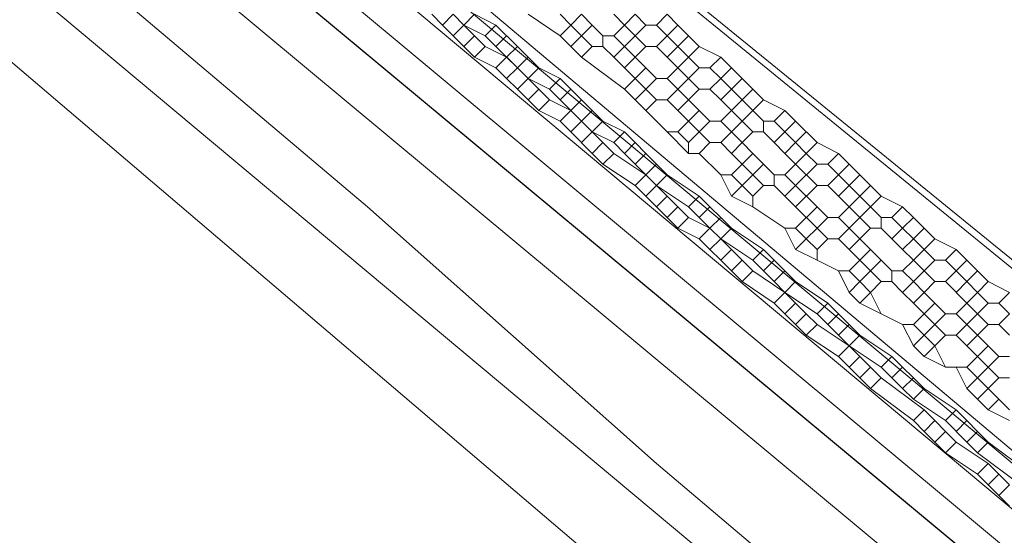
# Model space of a CAD drawing. Header units: metres. Extents: x 92810 to 93633, y 464687 to 465459.
# Tile 81 of 256: x 93169.5 to 93176.07, y 464727.98 to 464731.43. Entities that reach past the tile are written whole.
import ezdxf
from ezdxf.lldxf.tags import DXFTag

# ---------------------------------------------------------------- set-up
doc = ezdxf.new("R2010")
doc.units = ezdxf.units.M
for name, color, linetype, lineweight, transparency in [('B-OI-KL-DATA_KPN-G', 90, 'SI_B_DATA_KPN', 18, 0.4), ('B-OI-KL-DATA_LIANDER-G', 90, 'SI_B_DATA_LIANDER', 18, 0.4), ('B-OI-KL-DATA_ZIGGO BV-G', 90, 'SI_B_DATA_ZIGGO', 18, 0.4), ('B-OI-KL-ET_LS_LIANDER-G', 190, 'SI_B_ET_LS_LIANDER', 18, 0.4), ('B-OI-KL-ET_MS_LIANDER-G', 130, 'SI_B_ET_MS_LIANDER', 18, 0.4), ('B-OI-KL-GAS_LD_LIANDER-G', 30, 'SI_B_GAS_LD_LIANDER', 18, 0.4), ('B-WE-KL-DATA-G', 90, 'KL-DATA-N', 18, 0.4), ('B-WE-KL-ET_LS-G', 190, 'KL-LS-N', 18, 0.4)]:
    doc.layers.add(name, color=color, linetype=linetype, lineweight=lineweight, transparency=transparency)
doc.styles.get("Standard").update_dxf_attribs({"font": 'isocp.shx'})
tags = doc.linetypes.add('KL-DATA-N', pattern='A,4,-1,[101,NLCS.SHX,S=0.5,R=0,X=0,Y=0],-1,4,-1,["D",Standard,S=1,R=0,X=-0.25,Y=-0.5],-1.5', length=12.5).pattern_tags.tags
tags[18] = DXFTag(74, 10)
tags = doc.linetypes.add('KL-LS-N', pattern='A,4,-1,[103,NLCS.SHX,S=0.75,R=0,X=0,Y=0],-1,4,-1,["L",Standard,S=1,R=0,X=0,Y=-0.5],-2', length=13).pattern_tags.tags
tags[18] = DXFTag(74, 10)
doc.linetypes.add('SI_B_DATA_KPN', pattern='A,5,-2,["KPN",Standard,S=1.5,R=0,X=-0.51,Y=-0.75],-8', length=15)
doc.linetypes.add('SI_B_DATA_LIANDER', pattern='A,5,-2,["LI-DATA",Standard,S=1.5,R=0,X=-0.51,Y=-0.75],-11', length=18)
doc.linetypes.add('SI_B_DATA_ZIGGO', pattern='A,5,-2,["ZIGGO",Standard,S=1.5,R=0,X=-0.51,Y=-0.75],-9', length=16)
doc.linetypes.add('SI_B_ET_LS_LIANDER', pattern='A,5,-2,["LI-LS",Standard,S=1.5,R=0,X=-0.51,Y=-0.75],-10', length=17)
doc.linetypes.add('SI_B_ET_MS_LIANDER', pattern='A,5,-2,["LI-MS",Standard,S=1.5,R=0,X=-0.51,Y=-0.75],-10', length=17)
doc.linetypes.add('SI_B_GAS_LD_LIANDER', pattern='A,5,-2,["LI-G-LD",Standard,S=1.5,R=0,X=-0.51,Y=-0.75],-11', length=18)

msp = doc.modelspace()

# ---------------------------------------------------------------- linework, layer by layer
at = {"layer": 'B-OI-KL-DATA_KPN-G', "flags": 128}
for points in [[(93164.0357, 464737.25), (93188.3929, 464716.9643), (93189.8214, 464715.9643)], [(93163.5357, 464736.6786), (93186.3214, 464717.6071), (93186.5357, 464717.25), (93186.9643, 464717.1071)]]:
    msp.add_lwpolyline(points, dxfattribs=at)
at = {"layer": 'B-OI-KL-DATA_LIANDER-G', "flags": 128}
for points in [[(93133.1071, 464763.8929), (93133.1071, 464763.75), (93133.3929, 464763.4643), (93153.75, 464747.1786), (93154.4643, 464746.5357), (93194.1071, 464713.4643)], [(93133.1071, 464763.8929), (93133.6071, 464763.8929), (93133.75, 464763.8214), (93134.8929, 464763.3929), (93192.5357, 464716.4643), (93192.6786, 464716.4643), (93197.9643, 464720.6786), (93198.3929, 464720.6071)]]:
    msp.add_lwpolyline(points, dxfattribs=at)
at = {"layer": 'B-OI-KL-DATA_ZIGGO BV-G', "flags": 128}
for points in [[(93193.8076, 464712.9022), (93149.26, 464749.967), (93134.543, 464762.296), (93126.008, 464769.806)], [(93193.8059, 464712.9), (93149.26, 464749.967)]]:
    msp.add_lwpolyline(points, dxfattribs=at)
at = {"layer": 'B-OI-KL-ET_LS_LIANDER-G'}
for p, q in [((93156.4643, 464745.1071), (93186.3214, 464719.9643)), ((93172.25, 464731.4643), (93172.3214, 464731.3929)), ((93172.3929, 464731.4643), (93172.3214, 464731.3929)), ((93172.3929, 464731.4643), (93172.4643, 464731.3929)), ((93172.3214, 464731.3929), (93172.3929, 464731.3214)), ((93172.4643, 464731.3929), (93172.3929, 464731.3214)), ((93172.4643, 464731.3929), (93172.5357, 464731.3214)), ((93172.3929, 464731.3214), (93172.4643, 464731.25)), ((93172.5357, 464731.3214), (93172.4643, 464731.25)), ((93172.5357, 464731.3214), (93172.6071, 464731.25)), ((93172.4643, 464731.25), (93172.5357, 464731.1786)), ((93172.6071, 464731.25), (93172.5357, 464731.1786)), ((93172.6071, 464731.25), (93172.75, 464731.1786)), ((93172.5357, 464731.1786), (93172.6786, 464731.1071)), ((93172.75, 464731.1786), (93172.6786, 464731.1071)), ((93172.75, 464731.1786), (93172.8214, 464731.1071)), ((93172.6786, 464731.1071), (93172.75, 464731.0357)), ((93172.8214, 464731.1071), (93172.75, 464731.0357)), ((93172.8214, 464731.1071), (93172.8929, 464731.0357)), ((93172.75, 464731.0357), (93172.8214, 464730.9643)), ((93172.8929, 464731.0357), (93172.8214, 464730.9643)), ((93172.8929, 464731.0357), (93172.9643, 464730.9643)), ((93172.8214, 464730.9643), (93172.8929, 464730.8929)), ((93172.9643, 464730.9643), (93172.8929, 464730.8929)), ((93172.9643, 464730.9643), (93173.0357, 464730.8929)), ((93172.8929, 464730.8929), (93172.9643, 464730.8214)), ((93173.0357, 464730.8929), (93172.9643, 464730.8214)), ((93173.0357, 464730.8929), (93173.1786, 464730.8214)), ((93172.9643, 464730.8214), (93173.1071, 464730.75)), ((93173.1786, 464730.8214), (93173.1071, 464730.75)), ((93173.1786, 464730.8214), (93173.3214, 464730.6786)), ((93173.1071, 464730.75), (93173.1786, 464730.6786)), ((93173.25, 464730.75), (93173.1786, 464730.6786)), ((93173.1786, 464730.6786), (93173.3214, 464730.5357)), ((93173.3214, 464730.6786), (93173.25, 464730.6071)), ((93173.3214, 464730.6786), (93173.3929, 464730.6071)), ((93173.3929, 464730.6071), (93173.3214, 464730.5357)), ((93173.3929, 464730.6071), (93173.4643, 464730.5357)), ((93173.3214, 464730.5357), (93173.3929, 464730.4643)), ((93173.4643, 464730.5357), (93173.3929, 464730.4643)), ((93173.4643, 464730.5357), (93173.6786, 464730.3929)), ((93173.3929, 464730.4643), (93173.6071, 464730.3214)), ((93173.6786, 464730.3929), (93173.6071, 464730.3214)), ((93173.6786, 464730.3929), (93173.8214, 464730.25)), ((93173.6071, 464730.3214), (93173.6786, 464730.25)), ((93173.75, 464730.3214), (93173.6786, 464730.25)), ((93173.6786, 464730.25), (93173.8214, 464730.1071)), ((93173.8214, 464730.25), (93173.75, 464730.1786)), ((93173.8214, 464730.25), (93173.8929, 464730.1786)), ((93173.8929, 464730.1786), (93173.8214, 464730.1071)), ((93173.8929, 464730.1786), (93173.9643, 464730.1071)), ((93173.8214, 464730.1071), (93173.8929, 464730.0357)), ((93173.9643, 464730.1071), (93173.8929, 464730.0357)), ((93173.9643, 464730.1071), (93174.1071, 464730.0357)), ((93173.8929, 464730.0357), (93174.0357, 464729.9643)), ((93174.1071, 464730.0357), (93174.0357, 464729.9643)), ((93174.1071, 464730.0357), (93174.1786, 464729.9643)), ((93174.0357, 464729.9643), (93174.1071, 464729.8929)), ((93174.1786, 464729.9643), (93174.1071, 464729.8929)), ((93174.1786, 464729.9643), (93174.3214, 464729.8214)), ((93174.1071, 464729.8929), (93174.1786, 464729.8214)), ((93174.25, 464729.8929), (93174.1786, 464729.8214)), ((93174.1786, 464729.8214), (93174.3214, 464729.6786)), ((93174.3214, 464729.8214), (93174.25, 464729.75)), ((93174.3214, 464729.8214), (93174.3929, 464729.75)), ((93174.3929, 464729.75), (93174.3214, 464729.6786)), ((93174.3929, 464729.75), (93174.6071, 464729.6071)), ((93174.3214, 464729.6786), (93174.5357, 464729.5357)), ((93174.6071, 464729.6071), (93174.5357, 464729.5357)), ((93174.6071, 464729.6071), (93174.6786, 464729.5357)), ((93174.5357, 464729.5357), (93174.6071, 464729.4643)), ((93174.6786, 464729.5357), (93174.6071, 464729.4643)), ((93174.6786, 464729.5357), (93174.75, 464729.4643)), ((93174.6071, 464729.4643), (93174.6786, 464729.3929)), ((93174.75, 464729.4643), (93174.6786, 464729.3929)), ((93174.75, 464729.4643), (93174.8214, 464729.3929)), ((93174.6786, 464729.3929), (93174.75, 464729.3214)), ((93174.8214, 464729.3929), (93174.75, 464729.3214)), ((93174.8214, 464729.3929), (93175.0357, 464729.25)), ((93174.75, 464729.3214), (93174.9643, 464729.1786)), ((93175.0357, 464729.25), (93174.9643, 464729.1786)), ((93175.0357, 464729.25), (93175.1071, 464729.1786)), ((93174.9643, 464729.1786), (93175.0357, 464729.1071)), ((93175.1071, 464729.1786), (93175.0357, 464729.1071)), ((93175.1071, 464729.1786), (93175.1786, 464729.1071)), ((93175.0357, 464729.1071), (93175.1071, 464729.0357)), ((93175.1786, 464729.1071), (93175.1071, 464729.0357)), ((93175.1786, 464729.1071), (93175.25, 464729.0357)), ((93175.1071, 464729.0357), (93175.1786, 464728.9643)), ((93175.25, 464729.0357), (93175.1786, 464728.9643)), ((93175.25, 464729.0357), (93175.5357, 464728.8214)), ((93175.1786, 464728.9643), (93175.4643, 464728.75)), ((93175.5357, 464728.8214), (93175.4643, 464728.75)), ((93175.5357, 464728.8214), (93175.6071, 464728.75)), ((93175.4643, 464728.75), (93175.5357, 464728.6786)), ((93175.6071, 464728.75), (93175.5357, 464728.6786)), ((93175.6071, 464728.75), (93175.6786, 464728.6786)), ((93175.5357, 464728.6786), (93175.6071, 464728.6071)), ((93175.6786, 464728.6786), (93175.6071, 464728.6071)), ((93175.6786, 464728.6786), (93175.75, 464728.6071)), ((93175.6071, 464728.6071), (93175.6786, 464728.5357)), ((93175.75, 464728.6071), (93175.6786, 464728.5357)), ((93175.75, 464728.6071), (93175.9643, 464728.4643)), ((93175.6786, 464728.5357), (93175.8929, 464728.3929)), ((93175.9643, 464728.4643), (93175.8929, 464728.3929)), ((93175.9643, 464728.4643), (93176.0357, 464728.3929)), ((93175.8929, 464728.3929), (93175.9643, 464728.3214)), ((93176.0357, 464728.3929), (93175.9643, 464728.3214)), ((93176.0357, 464728.3929), (93176.1071, 464728.3214)), ((93175.9643, 464728.3214), (93176.0357, 464728.25)), ((93176.1071, 464728.3214), (93176.0357, 464728.25)), ((93176.0357, 464728.25), (93176.1071, 464728.1786))]:
    msp.add_line(p, q, dxfattribs=at)
at = {"layer": 'B-OI-KL-ET_MS_LIANDER-G'}
for p, q in [((93173.3214, 464731.3929), (93173.1786, 464731.25)), ((93174.3214, 464730.8929), (93174.1786, 464730.75)), ((93174.3214, 464730.75), (93174.1786, 464730.6071)), ((93174.8214, 464730.4643), (93174.6786, 464730.3214)), ((93174.8214, 464730.3214), (93174.6786, 464730.1786)), ((93174.8214, 464730.1786), (93174.6786, 464730.0357)), ((93175.8214, 464729.8214), (93175.6786, 464729.6786))]:
    msp.add_line(p, q, dxfattribs=at)
at = {"layer": 'B-OI-KL-ET_MS_LIANDER-G', "flags": 128}
for points in [[(93161.25, 464740.6071), (93184.8929, 464720.8214)], [(93172.3929, 464731.4643), (93172.4643, 464731.3929)], [(93172.5357, 464731.4643), (93172.4643, 464731.3929)], [(93172.5357, 464731.4643), (93172.6786, 464731.3929)], [(93172.8929, 464731.4643), (93173.1071, 464731.3214)], [(93173.1071, 464731.4643), (93173.1786, 464731.3929)], [(93173.25, 464731.4643), (93173.1786, 464731.3929)], [(93173.25, 464731.4643), (93173.3214, 464731.3929)], [(93173.4643, 464731.4643), (93173.5357, 464731.3929)], [(93173.6071, 464731.4643), (93173.5357, 464731.3929)], [(93173.6071, 464731.4643), (93173.6786, 464731.3929)], [(93173.8214, 464731.4643), (93173.75, 464731.3929)], [(93173.8214, 464731.4643), (93173.8929, 464731.3929)], [(93172.4643, 464731.3929), (93172.6071, 464731.3214)], [(93172.6786, 464731.3929), (93172.6071, 464731.3214)], [(93172.6786, 464731.3929), (93172.8214, 464731.25)], [(93173.1786, 464731.3929), (93173.1071, 464731.3214)], [(93173.1786, 464731.3929), (93173.3214, 464731.25)], [(93173.3214, 464731.3929), (93173.3929, 464731.3214)], [(93173.5357, 464731.3929), (93173.4643, 464731.3214)], [(93173.5357, 464731.3929), (93173.6071, 464731.3214)], [(93173.6786, 464731.3929), (93173.6071, 464731.3214)], [(93173.6786, 464731.3929), (93173.75, 464731.3929)], [(93173.75, 464731.3929), (93173.8214, 464731.3214)], [(93173.8929, 464731.3929), (93173.8214, 464731.3214)], [(93173.8929, 464731.3929), (93173.9643, 464731.3214)], [(93172.6071, 464731.3214), (93172.6786, 464731.25)], [(93172.75, 464731.3214), (93172.6786, 464731.25)], [(93173.1071, 464731.3214), (93173.1786, 464731.25)], [(93173.3929, 464731.3214), (93173.4643, 464731.3214)], [(93173.3929, 464731.3214), (93173.3929, 464731.25)], [(93173.4643, 464731.3214), (93173.5357, 464731.25)], [(93173.6071, 464731.3214), (93173.5357, 464731.25)], [(93173.6071, 464731.3214), (93173.6786, 464731.25)], [(93173.8214, 464731.3214), (93173.75, 464731.25)], [(93173.8214, 464731.3214), (93173.8929, 464731.25)], [(93173.9643, 464731.3214), (93173.8929, 464731.25)], [(93173.9643, 464731.3214), (93174.0357, 464731.25)], [(93172.6786, 464731.25), (93172.8214, 464731.1071)], [(93172.8214, 464731.25), (93172.75, 464731.1786)], [(93172.8214, 464731.25), (93172.8929, 464731.1786)], [(93173.1786, 464731.25), (93173.25, 464731.1786)], [(93173.3214, 464731.25), (93173.25, 464731.1786)], [(93173.3214, 464731.25), (93173.3929, 464731.25)], [(93173.3929, 464731.25), (93173.4643, 464731.1786)], [(93173.5357, 464731.25), (93173.4643, 464731.1786)], [(93173.5357, 464731.25), (93173.6071, 464731.1786)], [(93173.6786, 464731.25), (93173.6071, 464731.1786)], [(93173.6786, 464731.25), (93173.75, 464731.25)], [(93173.75, 464731.25), (93173.8214, 464731.1786)], [(93173.8929, 464731.25), (93173.8214, 464731.1786)], [(93173.8929, 464731.25), (93173.9643, 464731.1786)], [(93174.0357, 464731.25), (93173.9643, 464731.1786)], [(93174.0357, 464731.25), (93174.1786, 464731.1786)], [(93172.8929, 464731.1786), (93172.8214, 464731.1071)], [(93172.8929, 464731.1786), (93172.9643, 464731.1071)], [(93173.25, 464731.1786), (93173.5357, 464730.9643)], [(93173.4643, 464731.1786), (93173.5357, 464731.1071)], [(93173.6071, 464731.1786), (93173.5357, 464731.1071)], [(93173.6071, 464731.1786), (93173.6786, 464731.1071)], [(93173.8214, 464731.1786), (93173.8929, 464731.1071)], [(93173.9643, 464731.1786), (93173.8929, 464731.1071)], [(93173.9643, 464731.1786), (93174.0357, 464731.1071)], [(93174.1786, 464731.1786), (93174.1071, 464731.1071)], [(93174.1786, 464731.1786), (93174.3214, 464731.0357)], [(93172.8214, 464731.1071), (93172.8929, 464731.0357)], [(93172.9643, 464731.1071), (93172.8929, 464731.0357)], [(93172.9643, 464731.1071), (93173.1071, 464731.0357)], [(93173.5357, 464731.1071), (93173.6071, 464731.0357)], [(93173.6786, 464731.1071), (93173.6071, 464731.0357)], [(93173.6786, 464731.1071), (93173.75, 464731.0357)], [(93173.8929, 464731.1071), (93173.8214, 464731.0357)], [(93173.8929, 464731.1071), (93173.9643, 464731.0357)], [(93174.0357, 464731.1071), (93173.9643, 464731.0357)], [(93174.0357, 464731.1071), (93174.1071, 464731.1071)], [(93174.1071, 464731.1071), (93174.1786, 464731.0357)], [(93174.25, 464731.1071), (93174.1786, 464731.0357)], [(93172.8929, 464731.0357), (93173.0357, 464730.9643)], [(93173.1071, 464731.0357), (93173.0357, 464730.9643)], [(93173.1071, 464731.0357), (93173.1786, 464730.9643)], [(93173.6071, 464731.0357), (93173.5357, 464730.9643)], [(93173.6071, 464731.0357), (93173.6786, 464730.9643)], [(93173.75, 464731.0357), (93173.6786, 464730.9643)], [(93173.75, 464731.0357), (93173.8214, 464731.0357)], [(93173.8214, 464731.0357), (93173.8929, 464730.9643)], [(93173.9643, 464731.0357), (93173.8929, 464730.9643)], [(93173.9643, 464731.0357), (93174.0357, 464730.9643)], [(93174.1786, 464731.0357), (93174.1071, 464730.9643)], [(93174.1786, 464731.0357), (93174.25, 464730.9643)], [(93174.3214, 464731.0357), (93174.25, 464730.9643)], [(93174.3214, 464731.0357), (93174.3929, 464730.9643)], [(93173.0357, 464730.9643), (93173.1071, 464730.8929)], [(93173.1786, 464730.9643), (93173.1071, 464730.8929)], [(93173.1786, 464730.9643), (93173.3214, 464730.8214)], [(93173.5357, 464730.9643), (93173.6071, 464730.8929)], [(93173.6786, 464730.9643), (93173.6071, 464730.8929)], [(93173.6786, 464730.9643), (93173.75, 464730.8929)], [(93173.8929, 464730.9643), (93173.8214, 464730.8929)], [(93173.8929, 464730.9643), (93173.9643, 464730.8929)], [(93174.0357, 464730.9643), (93173.9643, 464730.8929)], [(93174.0357, 464730.9643), (93174.1071, 464730.9643)], [(93174.1071, 464730.9643), (93174.1786, 464730.8929)], [(93174.25, 464730.9643), (93174.1786, 464730.8929)], [(93174.25, 464730.9643), (93174.3214, 464730.8929)], [(93174.3929, 464730.9643), (93174.3214, 464730.8929)], [(93174.3929, 464730.9643), (93174.4643, 464730.8929)], [(93173.1071, 464730.8929), (93173.1786, 464730.8214)], [(93173.25, 464730.8929), (93173.1786, 464730.8214)], [(93173.6071, 464730.8929), (93173.6786, 464730.8214)], [(93173.75, 464730.8929), (93173.6786, 464730.8214)], [(93173.75, 464730.8929), (93173.8214, 464730.8929)], [(93173.8214, 464730.8929), (93173.8929, 464730.8214)], [(93173.9643, 464730.8929), (93173.8929, 464730.8214)], [(93173.9643, 464730.8929), (93174.0357, 464730.8214)], [(93174.1786, 464730.8929), (93174.3214, 464730.75)], [(93174.3214, 464730.8929), (93174.3929, 464730.8214)], [(93174.4643, 464730.8929), (93174.3929, 464730.8214)], [(93174.4643, 464730.8929), (93174.6071, 464730.8214)], [(93173.1786, 464730.8214), (93173.3214, 464730.6786)], [(93173.3214, 464730.8214), (93173.25, 464730.75)], [(93173.3214, 464730.8214), (93173.3929, 464730.75)], [(93173.6786, 464730.8214), (93173.8214, 464730.6786)], [(93173.8929, 464730.8214), (93173.9643, 464730.75)], [(93174.0357, 464730.8214), (93173.9643, 464730.75)], [(93174.0357, 464730.8214), (93174.1071, 464730.75)], [(93174.3929, 464730.8214), (93174.3214, 464730.75)], [(93174.3929, 464730.8214), (93174.4643, 464730.75)], [(93174.6071, 464730.8214), (93174.5357, 464730.75)], [(93174.6071, 464730.8214), (93174.6786, 464730.75)], [(93173.3929, 464730.75), (93173.3214, 464730.6786)], [(93173.3929, 464730.75), (93173.5357, 464730.6786)], [(93173.9643, 464730.75), (93173.8929, 464730.6786)], [(93173.9643, 464730.75), (93174.0357, 464730.6786)], [(93174.1071, 464730.75), (93174.0357, 464730.6786)], [(93174.1071, 464730.75), (93174.1786, 464730.75)], [(93174.1786, 464730.75), (93174.3214, 464730.6071)], [(93174.3214, 464730.75), (93174.3929, 464730.6786)], [(93174.4643, 464730.75), (93174.5357, 464730.75)], [(93174.4643, 464730.75), (93174.4643, 464730.6786)], [(93174.5357, 464730.75), (93174.6071, 464730.6786)], [(93174.6786, 464730.75), (93174.6071, 464730.6786)], [(93174.6786, 464730.75), (93174.8214, 464730.6071)], [(93173.3214, 464730.6786), (93173.4643, 464730.6071)], [(93173.5357, 464730.6786), (93173.4643, 464730.6071)], [(93173.5357, 464730.6786), (93173.6071, 464730.6071)], [(93173.8214, 464730.6786), (93173.8929, 464730.6786)], [(93173.8214, 464730.6786), (93173.9643, 464730.5357)], [(93173.8929, 464730.6786), (93173.9643, 464730.6071)], [(93174.0357, 464730.6786), (93173.9643, 464730.6071)], [(93174.0357, 464730.6786), (93174.1071, 464730.6071)], [(93174.3929, 464730.6786), (93174.3214, 464730.6071)], [(93174.3929, 464730.6786), (93174.4643, 464730.6786)], [(93174.4643, 464730.6786), (93174.5357, 464730.6071)], [(93174.6071, 464730.6786), (93174.5357, 464730.6071)], [(93174.6071, 464730.6786), (93174.6786, 464730.6071)], [(93174.75, 464730.6786), (93174.6786, 464730.6071)], [(93173.4643, 464730.6071), (93173.5357, 464730.5357)], [(93173.6071, 464730.6071), (93173.5357, 464730.5357)], [(93173.6071, 464730.6071), (93173.6786, 464730.5357)], [(93173.9643, 464730.6071), (93173.9643, 464730.5357)], [(93174.1071, 464730.6071), (93174.0357, 464730.5357)], [(93174.1071, 464730.6071), (93174.1786, 464730.6071)], [(93174.1786, 464730.6071), (93174.25, 464730.5357)], [(93174.3214, 464730.6071), (93174.25, 464730.5357)], [(93174.3214, 464730.6071), (93174.3929, 464730.5357)], [(93174.5357, 464730.6071), (93174.6071, 464730.5357)], [(93174.6786, 464730.6071), (93174.6071, 464730.5357)], [(93174.6786, 464730.6071), (93174.75, 464730.5357)], [(93174.8214, 464730.6071), (93174.75, 464730.5357)], [(93174.8214, 464730.6071), (93174.9643, 464730.5357)], [(93173.5357, 464730.5357), (93173.6071, 464730.4643)], [(93173.6786, 464730.5357), (93173.6071, 464730.4643)], [(93173.6786, 464730.5357), (93173.75, 464730.4643)], [(93173.9643, 464730.5357), (93174.0357, 464730.5357)], [(93174.0357, 464730.5357), (93174.1786, 464730.3929)], [(93174.25, 464730.5357), (93174.3214, 464730.4643)], [(93174.3929, 464730.5357), (93174.3214, 464730.4643)], [(93174.3929, 464730.5357), (93174.4643, 464730.4643)], [(93174.6071, 464730.5357), (93174.6786, 464730.4643)], [(93174.75, 464730.5357), (93174.6786, 464730.4643)], [(93174.75, 464730.5357), (93174.8214, 464730.4643)], [(93174.9643, 464730.5357), (93174.8929, 464730.4643)], [(93174.9643, 464730.5357), (93175.0357, 464730.4643)], [(93173.6071, 464730.4643), (93173.6786, 464730.3929)], [(93173.75, 464730.4643), (93173.6786, 464730.3929)], [(93173.75, 464730.4643), (93173.8214, 464730.3929)], [(93174.3214, 464730.4643), (93174.25, 464730.3929)], [(93174.3214, 464730.4643), (93174.3929, 464730.3929)], [(93174.4643, 464730.4643), (93174.3929, 464730.3929)], [(93174.4643, 464730.4643), (93174.5357, 464730.3929)], [(93174.6786, 464730.4643), (93174.6071, 464730.3929)], [(93174.6786, 464730.4643), (93174.8214, 464730.3214)], [(93174.8214, 464730.4643), (93174.8929, 464730.4643)], [(93174.8929, 464730.4643), (93174.9643, 464730.3929)], [(93175.0357, 464730.4643), (93174.9643, 464730.3929)], [(93175.0357, 464730.4643), (93175.1071, 464730.3929)], [(93173.6786, 464730.3929), (93173.75, 464730.3214)], [(93173.8214, 464730.3929), (93173.75, 464730.3214)], [(93173.8214, 464730.3929), (93174.0357, 464730.25)], [(93174.1786, 464730.3929), (93174.25, 464730.3929)], [(93174.1786, 464730.3929), (93174.25, 464730.25)], [(93174.25, 464730.3929), (93174.3214, 464730.3214)], [(93174.3929, 464730.3929), (93174.3214, 464730.3214)], [(93174.3929, 464730.3929), (93174.4643, 464730.3214)], [(93174.5357, 464730.3929), (93174.6071, 464730.3929)], [(93174.5357, 464730.3929), (93174.5357, 464730.3214)], [(93174.6071, 464730.3929), (93174.6786, 464730.3214)], [(93174.9643, 464730.3929), (93174.8929, 464730.3214)], [(93174.9643, 464730.3929), (93175.0357, 464730.3214)], [(93175.1071, 464730.3929), (93175.0357, 464730.3214)], [(93175.1071, 464730.3929), (93175.1786, 464730.3214)], [(93173.75, 464730.3214), (93173.9643, 464730.1786)], [(93174.3214, 464730.3214), (93174.25, 464730.25)], [(93174.3214, 464730.3214), (93174.3929, 464730.25)], [(93174.4643, 464730.3214), (93174.3929, 464730.25)], [(93174.4643, 464730.3214), (93174.5357, 464730.3214)], [(93174.5357, 464730.3214), (93174.6071, 464730.25)], [(93174.6786, 464730.3214), (93174.6071, 464730.25)], [(93174.6786, 464730.3214), (93174.8214, 464730.1786)], [(93174.8214, 464730.3214), (93174.8929, 464730.3214)], [(93174.8929, 464730.3214), (93174.9643, 464730.25)], [(93175.0357, 464730.3214), (93174.9643, 464730.25)], [(93175.0357, 464730.3214), (93175.1071, 464730.25)], [(93175.1786, 464730.3214), (93175.1071, 464730.25)], [(93175.1786, 464730.3214), (93175.25, 464730.25)], [(93174.0357, 464730.25), (93173.9643, 464730.1786)], [(93174.0357, 464730.25), (93174.1071, 464730.1786)], [(93174.25, 464730.25), (93174.3929, 464730.1786)], [(93174.3929, 464730.25), (93174.3929, 464730.1786)], [(93174.6071, 464730.25), (93174.6786, 464730.1786)], [(93174.9643, 464730.25), (93175.0357, 464730.1786)], [(93175.1071, 464730.25), (93175.0357, 464730.1786)], [(93175.1071, 464730.25), (93175.1786, 464730.1786)], [(93175.25, 464730.25), (93175.1786, 464730.1786)], [(93175.25, 464730.25), (93175.3929, 464730.1786)], [(93173.9643, 464730.1786), (93174.0357, 464730.1071)], [(93174.1071, 464730.1786), (93174.0357, 464730.1071)], [(93174.1071, 464730.1786), (93174.1786, 464730.1071)], [(93174.3929, 464730.1786), (93174.6071, 464730.0357)], [(93174.6786, 464730.1786), (93174.8214, 464730.0357)], [(93174.8214, 464730.1786), (93174.8929, 464730.1071)], [(93175.0357, 464730.1786), (93174.9643, 464730.1071)], [(93175.0357, 464730.1786), (93175.1071, 464730.1071)], [(93175.1786, 464730.1786), (93175.1071, 464730.1071)], [(93175.1786, 464730.1786), (93175.25, 464730.1071)], [(93175.3929, 464730.1786), (93175.3214, 464730.1071)], [(93175.3929, 464730.1786), (93175.4643, 464730.1071)], [(93174.0357, 464730.1071), (93174.1071, 464730.0357)], [(93174.1786, 464730.1071), (93174.1071, 464730.0357)], [(93174.1786, 464730.1071), (93174.25, 464730.0357)], [(93174.8929, 464730.1071), (93174.8214, 464730.0357)], [(93174.8929, 464730.1071), (93174.9643, 464730.1071)], [(93174.9643, 464730.1071), (93175.0357, 464730.0357)], [(93175.1071, 464730.1071), (93175.0357, 464730.0357)], [(93175.1071, 464730.1071), (93175.1786, 464730.0357)], [(93175.25, 464730.1071), (93175.3214, 464730.1071)], [(93175.25, 464730.1071), (93175.25, 464730.0357)], [(93175.3214, 464730.1071), (93175.3929, 464730.0357)], [(93175.4643, 464730.1071), (93175.3929, 464730.0357)], [(93175.4643, 464730.1071), (93175.5357, 464730.0357)], [(93174.1071, 464730.0357), (93174.1786, 464729.9643)], [(93174.25, 464730.0357), (93174.1786, 464729.9643)], [(93174.25, 464730.0357), (93174.4643, 464729.8929)], [(93174.6071, 464730.0357), (93174.6786, 464730.0357)], [(93174.6071, 464730.0357), (93174.6786, 464729.8929)], [(93174.6786, 464730.0357), (93174.75, 464729.9643)], [(93174.8214, 464730.0357), (93174.75, 464729.9643)], [(93174.8214, 464730.0357), (93174.8929, 464729.9643)], [(93175.0357, 464730.0357), (93174.9643, 464729.9643)], [(93175.0357, 464730.0357), (93175.1071, 464729.9643)], [(93175.1786, 464730.0357), (93175.1071, 464729.9643)], [(93175.1786, 464730.0357), (93175.25, 464730.0357)], [(93175.25, 464730.0357), (93175.3214, 464729.9643)], [(93175.3929, 464730.0357), (93175.3214, 464729.9643)], [(93175.3929, 464730.0357), (93175.4643, 464729.9643)], [(93175.5357, 464730.0357), (93175.4643, 464729.9643)], [(93175.5357, 464730.0357), (93175.6071, 464729.9643)], [(93174.1786, 464729.9643), (93174.3929, 464729.8214)], [(93174.75, 464729.9643), (93174.6786, 464729.8929)], [(93174.75, 464729.9643), (93174.8214, 464729.8929)], [(93174.8929, 464729.9643), (93174.8214, 464729.8929)], [(93174.8929, 464729.9643), (93174.9643, 464729.9643)], [(93174.9643, 464729.9643), (93175.0357, 464729.8929)], [(93175.1071, 464729.9643), (93175.0357, 464729.8929)], [(93175.1071, 464729.9643), (93175.1786, 464729.8929)], [(93175.3214, 464729.9643), (93175.3929, 464729.8929)], [(93175.4643, 464729.9643), (93175.3929, 464729.8929)], [(93175.4643, 464729.9643), (93175.5357, 464729.8929)], [(93175.6071, 464729.9643), (93175.5357, 464729.8929)], [(93175.6071, 464729.9643), (93175.75, 464729.8929)], [(93174.4643, 464729.8929), (93174.3929, 464729.8214)], [(93174.4643, 464729.8929), (93174.5357, 464729.8214)], [(93174.6786, 464729.8929), (93174.8214, 464729.8214)], [(93174.8214, 464729.8929), (93174.8214, 464729.8214)], [(93175.0357, 464729.8929), (93175.1071, 464729.8214)], [(93175.1786, 464729.8929), (93175.1071, 464729.8214)], [(93175.1786, 464729.8929), (93175.3214, 464729.75)], [(93175.3929, 464729.8929), (93175.4643, 464729.8214)], [(93175.5357, 464729.8929), (93175.4643, 464729.8214)], [(93175.5357, 464729.8929), (93175.6071, 464729.8214)], [(93175.75, 464729.8929), (93175.6786, 464729.8214)], [(93175.75, 464729.8929), (93175.8214, 464729.8214)], [(93174.3929, 464729.8214), (93174.4643, 464729.75)], [(93174.5357, 464729.8214), (93174.4643, 464729.75)], [(93174.5357, 464729.8214), (93174.6071, 464729.75)], [(93174.8214, 464729.8214), (93174.9643, 464729.75)], [(93175.1071, 464729.8214), (93175.0357, 464729.75)], [(93175.1071, 464729.8214), (93175.1786, 464729.75)], [(93175.25, 464729.8214), (93175.1786, 464729.75)], [(93175.4643, 464729.8214), (93175.3929, 464729.75)], [(93175.4643, 464729.8214), (93175.5357, 464729.75)], [(93175.6071, 464729.8214), (93175.5357, 464729.75)], [(93175.6071, 464729.8214), (93175.6786, 464729.8214)], [(93175.6786, 464729.8214), (93175.8214, 464729.6786)], [(93175.8214, 464729.8214), (93175.8929, 464729.75)], [(93174.4643, 464729.75), (93174.5357, 464729.6786)], [(93174.6071, 464729.75), (93174.5357, 464729.6786)], [(93174.6071, 464729.75), (93174.6786, 464729.6786)], [(93174.9643, 464729.75), (93175.0357, 464729.75)], [(93174.9643, 464729.75), (93175.0357, 464729.6071)], [(93175.0357, 464729.75), (93175.1071, 464729.6786)], [(93175.1786, 464729.75), (93175.1071, 464729.6786)], [(93175.1786, 464729.75), (93175.25, 464729.6786)], [(93175.3214, 464729.75), (93175.3929, 464729.75)], [(93175.3214, 464729.75), (93175.3214, 464729.6786)], [(93175.3929, 464729.75), (93175.4643, 464729.6786)], [(93175.5357, 464729.75), (93175.4643, 464729.6786)], [(93175.5357, 464729.75), (93175.6071, 464729.6786)], [(93175.8929, 464729.75), (93175.8214, 464729.6786)], [(93175.8929, 464729.75), (93175.9643, 464729.6786)], [(93174.5357, 464729.6786), (93174.6071, 464729.6071)], [(93174.6786, 464729.6786), (93174.6071, 464729.6071)], [(93174.6786, 464729.6786), (93174.8929, 464729.5357)], [(93175.1071, 464729.6786), (93175.0357, 464729.6071)], [(93175.1071, 464729.6786), (93175.1786, 464729.6071)], [(93175.25, 464729.6786), (93175.1786, 464729.6071)], [(93175.25, 464729.6786), (93175.3214, 464729.6786)], [(93175.3214, 464729.6786), (93175.3929, 464729.6071)], [(93175.4643, 464729.6786), (93175.3929, 464729.6071)], [(93175.4643, 464729.6786), (93175.5357, 464729.6071)], [(93175.6071, 464729.6786), (93175.5357, 464729.6071)], [(93175.6071, 464729.6786), (93175.6786, 464729.6786)], [(93175.6786, 464729.6786), (93175.8214, 464729.5357)], [(93175.8214, 464729.6786), (93175.75, 464729.6071)], [(93175.8214, 464729.6786), (93175.8929, 464729.6071)], [(93175.9643, 464729.6786), (93175.8929, 464729.6071)], [(93175.9643, 464729.6786), (93176.1071, 464729.6071)], [(93174.6071, 464729.6071), (93174.8214, 464729.4643)], [(93175.0357, 464729.6071), (93175.1071, 464729.5357)], [(93175.1786, 464729.6071), (93175.1071, 464729.5357)], [(93175.1786, 464729.6071), (93175.25, 464729.4643)], [(93175.3929, 464729.6071), (93175.4643, 464729.5357)], [(93175.5357, 464729.6071), (93175.4643, 464729.5357)], [(93175.5357, 464729.6071), (93175.6071, 464729.5357)], [(93175.8929, 464729.6071), (93175.8214, 464729.5357)], [(93175.8929, 464729.6071), (93175.9643, 464729.5357)], [(93176.1071, 464729.6071), (93176.0357, 464729.5357)], [(93174.8929, 464729.5357), (93174.8214, 464729.4643)], [(93174.8929, 464729.5357), (93174.9643, 464729.4643)], [(93175.1071, 464729.5357), (93175.25, 464729.4643)], [(93175.4643, 464729.5357), (93175.5357, 464729.4643)], [(93175.6071, 464729.5357), (93175.5357, 464729.4643)], [(93175.6071, 464729.5357), (93175.6786, 464729.4643)], [(93175.8214, 464729.5357), (93175.75, 464729.4643)], [(93175.8214, 464729.5357), (93175.8929, 464729.4643)], [(93175.9643, 464729.5357), (93175.8929, 464729.4643)], [(93175.9643, 464729.5357), (93176.0357, 464729.5357)], [(93176.0357, 464729.5357), (93176.1071, 464729.4643)], [(93174.8214, 464729.4643), (93174.8929, 464729.3929)], [(93174.9643, 464729.4643), (93174.8929, 464729.3929)], [(93174.9643, 464729.4643), (93175.0357, 464729.3929)], [(93175.25, 464729.4643), (93175.3929, 464729.3929)], [(93175.5357, 464729.4643), (93175.4643, 464729.3929)], [(93175.5357, 464729.4643), (93175.6071, 464729.3929)], [(93175.6786, 464729.4643), (93175.6071, 464729.3929)], [(93175.6786, 464729.4643), (93175.75, 464729.4643)], [(93175.75, 464729.4643), (93175.8214, 464729.3929)], [(93175.8929, 464729.4643), (93175.8214, 464729.3929)], [(93175.8929, 464729.4643), (93175.9643, 464729.3929)], [(93176.1071, 464729.4643), (93176.0357, 464729.3929)], [(93174.8929, 464729.3929), (93174.9643, 464729.3214)], [(93175.0357, 464729.3929), (93174.9643, 464729.3214)], [(93175.0357, 464729.3929), (93175.1071, 464729.3214)], [(93175.3929, 464729.3929), (93175.4643, 464729.3929)], [(93175.3929, 464729.3929), (93175.4643, 464729.25)], [(93175.4643, 464729.3929), (93175.5357, 464729.3214)], [(93175.6071, 464729.3929), (93175.5357, 464729.3214)], [(93175.6071, 464729.3929), (93175.6786, 464729.3214)], [(93175.8214, 464729.3929), (93175.75, 464729.3214)], [(93175.8214, 464729.3929), (93175.8929, 464729.3214)], [(93175.9643, 464729.3929), (93175.8929, 464729.3214)], [(93175.9643, 464729.3929), (93176.0357, 464729.3929)], [(93176.0357, 464729.3929), (93176.1071, 464729.3214)], [(93174.9643, 464729.3214), (93175.0357, 464729.25)], [(93175.1071, 464729.3214), (93175.0357, 464729.25)], [(93175.1071, 464729.3214), (93175.3214, 464729.1786)], [(93175.5357, 464729.3214), (93175.4643, 464729.25)], [(93175.5357, 464729.3214), (93175.6071, 464729.25)], [(93175.6786, 464729.3214), (93175.6071, 464729.25)], [(93175.6786, 464729.3214), (93175.75, 464729.3214)], [(93175.75, 464729.3214), (93175.8214, 464729.25)], [(93175.8929, 464729.3214), (93175.8214, 464729.25)], [(93175.8929, 464729.3214), (93175.9643, 464729.25)], [(93175.0357, 464729.25), (93175.25, 464729.1071)], [(93175.4643, 464729.25), (93175.5357, 464729.1786)], [(93175.6071, 464729.25), (93175.5357, 464729.1786)], [(93175.6071, 464729.25), (93175.6786, 464729.1071)], [(93175.8214, 464729.25), (93175.8929, 464729.1786)], [(93175.9643, 464729.25), (93175.8929, 464729.1786)], [(93175.9643, 464729.25), (93176.0357, 464729.1786)], [(93175.3214, 464729.1786), (93175.25, 464729.1071)], [(93175.3214, 464729.1786), (93175.3929, 464729.1071)], [(93175.5357, 464729.1786), (93175.6786, 464729.1071)], [(93175.8929, 464729.1786), (93175.8214, 464729.1071)], [(93175.8929, 464729.1786), (93175.9643, 464729.1071)], [(93176.0357, 464729.1786), (93175.9643, 464729.1071)], [(93176.0357, 464729.1786), (93176.1071, 464729.1786)], [(93175.25, 464729.1071), (93175.3214, 464729.0357)], [(93175.3929, 464729.1071), (93175.3214, 464729.0357)], [(93175.3929, 464729.1071), (93175.4643, 464729.0357)], [(93175.6786, 464729.1071), (93175.8214, 464729.1071)], [(93175.75, 464729.1071), (93175.8214, 464728.9643)], [(93175.8214, 464729.1071), (93175.8929, 464729.0357)], [(93175.9643, 464729.1071), (93175.8929, 464729.0357)], [(93175.9643, 464729.1071), (93176.0357, 464729.0357)], [(93175.3214, 464729.0357), (93175.3929, 464728.9643)], [(93175.4643, 464729.0357), (93175.3929, 464728.9643)], [(93175.4643, 464729.0357), (93175.5357, 464728.9643)], [(93175.8929, 464729.0357), (93175.8214, 464728.9643)], [(93175.8929, 464729.0357), (93175.9643, 464728.9643)], [(93176.0357, 464729.0357), (93175.9643, 464728.9643)], [(93176.0357, 464729.0357), (93176.1071, 464729.0357)], [(93175.3929, 464728.9643), (93175.4643, 464728.8929)], [(93175.5357, 464728.9643), (93175.4643, 464728.8929)], [(93175.5357, 464728.9643), (93175.75, 464728.8214)], [(93175.8214, 464728.9643), (93175.8929, 464728.8929)], [(93175.9643, 464728.9643), (93175.8929, 464728.8929)], [(93175.9643, 464728.9643), (93176.0357, 464728.8929)], [(93175.4643, 464728.8929), (93175.6786, 464728.75)], [(93175.8929, 464728.8929), (93175.9643, 464728.8214)], [(93176.0357, 464728.8929), (93175.9643, 464728.8214)], [(93176.0357, 464728.8929), (93176.1071, 464728.8214)], [(93175.75, 464728.8214), (93175.6786, 464728.75)], [(93175.75, 464728.8214), (93175.8214, 464728.75)], [(93175.9643, 464728.8214), (93176.1071, 464728.75)], [(93175.6786, 464728.75), (93175.8214, 464728.6071)], [(93175.8214, 464728.75), (93175.75, 464728.6786)], [(93175.8214, 464728.75), (93175.8929, 464728.6786)], [(93175.8929, 464728.6786), (93175.8214, 464728.6071)], [(93175.8929, 464728.6786), (93175.9643, 464728.6071)], [(93175.8214, 464728.6071), (93175.8929, 464728.5357)], [(93175.9643, 464728.6071), (93175.8929, 464728.5357)], [(93175.9643, 464728.6071), (93176.25, 464728.3929)], [(93175.8929, 464728.5357), (93176.1786, 464728.3214)]]:
    msp.add_lwpolyline(points, dxfattribs=at)
at = {"layer": 'B-OI-KL-GAS_LD_LIANDER-G', "flags": 128}
for points in [[(93138.75, 464757.4643), (93138.75, 464757.3214), (93173.6786, 464727.5357), (93192.75, 464711.5357)], [(93159.3214, 464740.75), (93171.8214, 464730.1786), (93173.75, 464728.4643), (93179.3929, 464723.6786)]]:
    msp.add_lwpolyline(points, dxfattribs=at)
at = {"layer": 'B-WE-KL-DATA-G'}
msp.add_lwpolyline([(93134.8, 464763.5), (93192.5, 464716.4), (93202.6401, 464724.4524)], dxfattribs=at)
at = {"layer": 'B-WE-KL-ET_LS-G'}
msp.add_lwpolyline([(93138.4185, 464759.2948), (93193.9098, 464713.0359)], dxfattribs=at)

doc.saveas('drawing.dxf')
